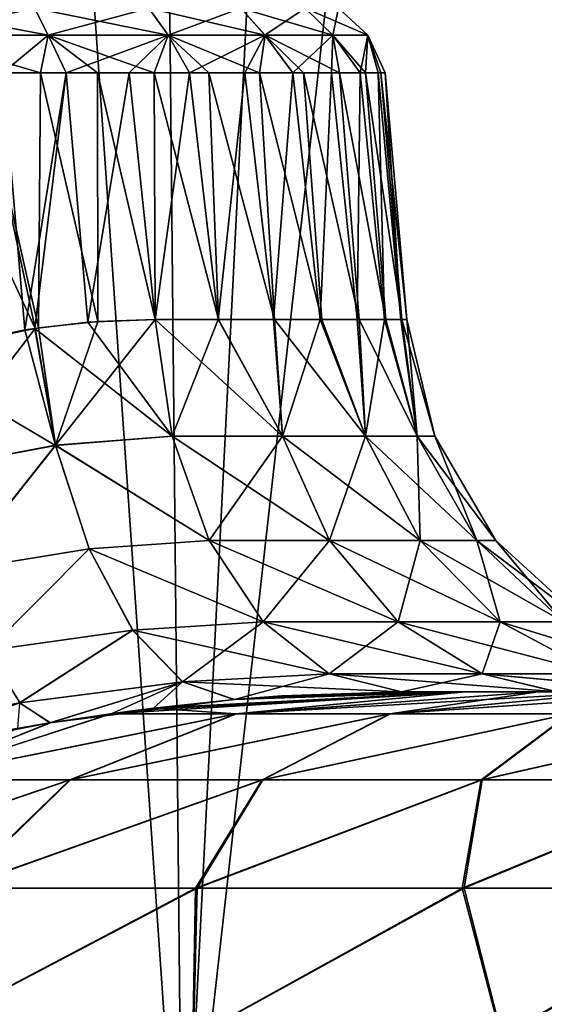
# Model space of a CAD drawing. Header units: millimetres. Extents: x -682 to 137, y -14 to 967.
# Tile 201 of 256: x -58 to -45, y 12 to 36. Entities that reach past the tile are written whole.
import ezdxf

# ---------------------------------------------------------------- set-up
doc = ezdxf.new("R2010")
doc.units = ezdxf.units.MM
doc.header["$LTSCALE"] = 65.185185
for name, color, linetype in [('4034', 7, 'CONTINUOUS'), ('4035', 7, 'CONTINUOUS'), ('4039', 7, 'CONTINUOUS'), ('4044', 7, 'CONTINUOUS'), ('4055', 7, 'CONTINUOUS'), ('4058', 7, 'CONTINUOUS'), ('4071', 7, 'CONTINUOUS'), ('4072', 7, 'CONTINUOUS'), ('4073', 7, 'CONTINUOUS')]:
    doc.layers.add(name, color=color, linetype=linetype)

msp = doc.modelspace()

# ---------------------------------------------------------------- linework, layer by layer
at = {"layer": '4034', "color": 7, "linetype": 'CONTINUOUS', "true_color": 0xa2afbf}
for points in [[(-64.882, 5.523, 120.571), (-53.813, 5.523, 125.901), (-60.045, 95.523, 112.431), (-64.882, 5.523, 120.571)], [(-60.045, 95.523, 112.431), (-53.813, 5.523, 125.901), (-54.714, 95.523, 115.119), (-60.045, 95.523, 112.431)], [(-54.714, 95.523, 115.119), (-53.813, 5.523, 125.901), (-49.263, 95.523, 117.555), (-54.714, 95.523, 115.119)], [(-53.813, 5.523, 125.901), (-42.31, 5.523, 130.218), (-49.263, 95.523, 117.555), (-53.813, 5.523, 125.901)], [(-49.263, 95.523, 117.555), (-42.31, 5.523, 130.218), (-43.703, 95.523, 119.734), (-49.263, 95.523, 117.555)]]:
    msp.add_3dface(points, dxfattribs=at)
at = {"layer": '4035', "color": 7, "linetype": 'CONTINUOUS', "true_color": 0xa2afbf}
for points in [[(-53.813, 5.523, -125.901), (-64.882, 5.523, -120.571), (-54.714, 95.523, -115.119), (-53.813, 5.523, -125.901)], [(-54.714, 95.523, -115.119), (-64.882, 5.523, -120.571), (-60.045, 95.523, -112.431), (-54.714, 95.523, -115.119)], [(-49.263, 95.523, -117.555), (-53.813, 5.523, -125.901), (-54.714, 95.523, -115.119), (-49.263, 95.523, -117.555)], [(-42.31, 5.523, -130.218), (-53.813, 5.523, -125.901), (-43.703, 95.523, -119.734), (-42.31, 5.523, -130.218)], [(-43.703, 95.523, -119.734), (-53.813, 5.523, -125.901), (-49.263, 95.523, -117.555), (-43.703, 95.523, -119.734)]]:
    msp.add_3dface(points, dxfattribs=at)
at = {"layer": '4039', "color": 7, "linetype": 'CONTINUOUS', "true_color": 0xa2afbf}
for points in [[(-46.878, 20, 23.77), (-48.441, 20, 20.393), (47.671, 20, 22.133), (-46.878, 20, 23.77)], [(47.671, 20, 22.133), (-48.441, 20, 20.393), (49.148, 20, 18.621), (47.671, 20, 22.133)], [(49.148, 20, 18.621), (-48.441, 20, 20.393), (-44.637, 20, 16.823), (49.148, 20, 18.621)], [(47.671, 20, -22.133), (49.148, 20, -18.621), (-48.441, 20, -20.393), (47.671, 20, -22.133)], [(-48.441, 20, -20.393), (49.148, 20, -18.621), (-44.621, 20, -16.805), (-48.441, 20, -20.393)], [(-46.878, 20, -23.77), (47.671, 20, -22.133), (-48.441, 20, -20.393), (-46.878, 20, -23.77)], [(-45.085, 20, 27.016), (-46.878, 20, 23.77), (45.945, 20, 25.522), (-45.085, 20, 27.016)], [(45.945, 20, 25.522), (-46.878, 20, 23.77), (47.671, 20, 22.133), (45.945, 20, 25.522)], [(45.945, 20, -25.522), (47.671, 20, -22.133), (-46.878, 20, -23.77), (45.945, 20, -25.522)], [(-45.085, 20, -27.016), (45.945, 20, -25.522), (-46.878, 20, -23.77), (-45.085, 20, -27.016)], [(-43.057, 20, 30.138), (-45.085, 20, 27.016), (43.971, 20, 28.79), (-43.057, 20, 30.138)], [(43.971, 20, 28.79), (-45.085, 20, 27.016), (45.945, 20, 25.522), (43.971, 20, 28.79)], [(43.971, 20, -28.79), (45.945, 20, -25.522), (-45.085, 20, -27.016), (43.971, 20, -28.79)], [(-43.057, 20, -30.138), (43.971, 20, -28.79), (-45.085, 20, -27.016), (-43.057, 20, -30.138)]]:
    msp.add_3dface(points, dxfattribs=at)
at = {"layer": '4044', "color": 7, "linetype": 'CONTINUOUS', "true_color": 0xa2afbf}
for points in [[(-46.878, 20, 23.77), (-52.492, 19.459, 30.272), (-55.58, 19.459, 24.145), (-46.878, 20, 23.77)], [(-46.878, 20, 23.77), (-55.58, 19.459, 24.145), (-54.985, 19.539, 23.966), (-46.878, 20, 23.77)], [(-52.555, 19.807, 23.009), (-46.878, 20, 23.77), (-54.985, 19.539, 23.966), (-52.555, 19.807, 23.009)], [(-52.503, 19.459, -30.253), (-46.878, 20, -23.77), (-54.522, 19.598, -23.811), (-52.503, 19.459, -30.253)], [(-54.522, 19.598, -23.811), (-46.878, 20, -23.77), (-52.54, 19.808, -23.001), (-54.522, 19.598, -23.811)], [(-51.811, 19.868, 22.637), (-46.878, 20, 23.77), (-52.555, 19.807, 23.009), (-51.811, 19.868, 22.637)], [(-52.54, 19.808, -23.001), (-46.878, 20, -23.77), (-51.387, 19.898, -22.407), (-52.54, 19.808, -23.001)], [(-45.085, 20, -27.016), (-46.878, 20, -23.77), (-52.503, 19.459, -30.253), (-45.085, 20, -27.016)], [(-45.085, 20, -27.016), (-52.503, 19.459, -30.253), (-48.726, 19.459, -36.022), (-45.085, 20, -27.016)], [(-46.878, 20, 23.77), (-45.085, 20, 27.016), (-52.492, 19.459, 30.272), (-46.878, 20, 23.77)], [(-45.085, 20, 27.016), (-43.057, 20, 30.138), (-52.492, 19.459, 30.272), (-45.085, 20, 27.016)], [(-43.057, 20, 30.138), (-48.713, 19.459, 36.039), (-52.492, 19.459, 30.272), (-43.057, 20, 30.138)], [(-48.441, 20, 20.393), (-46.878, 20, 23.77), (-51.811, 19.868, 22.637), (-48.441, 20, 20.393)], [(-46.878, 20, -23.77), (-48.441, 20, -20.393), (-51.387, 19.898, -22.407), (-46.878, 20, -23.77)], [(-40.792, 20, -33.139), (-43.057, 20, -30.138), (-48.726, 19.459, -36.022), (-40.792, 20, -33.139)], [(-40.792, 20, -33.139), (-48.726, 19.459, -36.022), (-44.318, 19.459, -41.325), (-40.792, 20, -33.139)], [(-43.057, 20, -30.138), (-45.085, 20, -27.016), (-48.726, 19.459, -36.022), (-43.057, 20, -30.138)], [(-43.057, 20, 30.138), (-40.792, 20, 33.139), (-48.713, 19.459, 36.039), (-43.057, 20, 30.138)], [(-40.792, 20, 33.139), (-44.303, 19.459, 41.34), (-48.713, 19.459, 36.039), (-40.792, 20, 33.139)], [(-55.562, 19.461, -24.141), (-52.503, 19.459, -30.253), (-54.522, 19.598, -23.811), (-55.562, 19.461, -24.141)], [(-55.562, 19.461, -24.141), (-57.054, 19.237, -24.51), (-60.569, 17.845, -31.984), (-55.562, 19.461, -24.141)], [(-52.503, 19.459, -30.253), (-55.562, 19.461, -24.141), (-60.569, 17.845, -31.984), (-52.503, 19.459, -30.253)], [(-56.576, 17.845, -38.609), (-52.503, 19.459, -30.253), (-60.569, 17.845, -31.984), (-56.576, 17.845, -38.609)], [(-55.58, 19.459, 24.145), (-52.492, 19.459, 30.272), (-60.552, 17.845, 32.015), (-55.58, 19.459, 24.145)], [(-60.552, 17.845, 32.015), (-52.492, 19.459, 30.272), (-56.556, 17.845, 38.639), (-60.552, 17.845, 32.015)], [(-57.069, 19.235, 24.513), (-55.58, 19.459, 24.145), (-60.552, 17.845, 32.015), (-57.069, 19.235, 24.513)], [(-48.726, 19.459, -36.022), (-52.503, 19.459, -30.253), (-56.576, 17.845, -38.609), (-48.726, 19.459, -36.022)], [(-51.862, 17.845, -44.743), (-48.726, 19.459, -36.022), (-56.576, 17.845, -38.609), (-51.862, 17.845, -44.743)], [(-52.492, 19.459, 30.272), (-48.713, 19.459, 36.039), (-56.556, 17.845, 38.639), (-52.492, 19.459, 30.272)], [(-56.556, 17.845, 38.639), (-48.713, 19.459, 36.039), (-51.839, 17.845, 44.77), (-56.556, 17.845, 38.639)], [(-44.318, 19.459, -41.325), (-48.726, 19.459, -36.022), (-51.862, 17.845, -44.743), (-44.318, 19.459, -41.325)], [(-46.486, 17.845, -50.305), (-44.318, 19.459, -41.325), (-51.862, 17.845, -44.743), (-46.486, 17.845, -50.305)], [(-48.713, 19.459, 36.039), (-44.303, 19.459, 41.34), (-51.839, 17.845, 44.77), (-48.713, 19.459, 36.039)], [(-51.839, 17.845, 44.77), (-44.303, 19.459, 41.34), (-46.46, 17.845, 50.33), (-51.839, 17.845, 44.77)], [(-39.336, 19.459, -46.092), (-44.318, 19.459, -41.325), (-46.486, 17.845, -50.305), (-39.336, 19.459, -46.092)], [(-40.517, 17.845, -55.226), (-39.336, 19.459, -46.092), (-46.486, 17.845, -50.305), (-40.517, 17.845, -55.226)], [(-44.303, 19.459, 41.34), (-39.32, 19.459, 46.106), (-46.46, 17.845, 50.33), (-44.303, 19.459, 41.34)], [(-46.46, 17.845, 50.33), (-39.32, 19.459, 46.106), (-40.488, 17.845, 55.247), (-46.46, 17.845, 50.33)], [(-57.054, 19.237, -24.51), (-57.862, 19.102, -24.661), (-60.569, 17.845, -31.984), (-57.054, 19.237, -24.51)], [(-58.213, 19.041, 24.717), (-57.069, 19.235, 24.513), (-60.552, 17.845, 32.015), (-58.213, 19.041, 24.717)], [(-56.576, 17.845, -38.609), (-60.569, 17.845, -31.984), (-64.396, 15.186, -40.564), (-56.576, 17.845, -38.609)], [(-59.334, 15.186, -47.663), (-56.576, 17.845, -38.609), (-64.396, 15.186, -40.564), (-59.334, 15.186, -47.663)], [(-60.552, 17.845, 32.015), (-56.556, 17.845, 38.639), (-64.365, 15.186, 40.614), (-60.552, 17.845, 32.015)], [(-64.365, 15.186, 40.614), (-56.556, 17.845, 38.639), (-59.297, 15.186, 47.709), (-64.365, 15.186, 40.614)], [(-51.862, 17.845, -44.743), (-56.576, 17.845, -38.609), (-59.334, 15.186, -47.663), (-51.862, 17.845, -44.743)], [(-53.493, 15.186, -54.136), (-51.862, 17.845, -44.743), (-59.334, 15.186, -47.663), (-53.493, 15.186, -54.136)], [(-56.556, 17.845, 38.639), (-51.839, 17.845, 44.77), (-59.297, 15.186, 47.709), (-56.556, 17.845, 38.639)], [(-59.297, 15.186, 47.709), (-51.839, 17.845, 44.77), (-53.451, 15.186, 54.178), (-59.297, 15.186, 47.709)], [(-46.486, 17.845, -50.305), (-51.862, 17.845, -44.743), (-53.493, 15.186, -54.136), (-46.486, 17.845, -50.305)], [(-46.95, 15.186, -59.899), (-46.486, 17.845, -50.305), (-53.493, 15.186, -54.136), (-46.95, 15.186, -59.899)], [(-51.839, 17.845, 44.77), (-46.46, 17.845, 50.33), (-53.451, 15.186, 54.178), (-51.839, 17.845, 44.77)], [(-53.451, 15.186, 54.178), (-46.46, 17.845, 50.33), (-46.904, 15.186, 59.936), (-53.451, 15.186, 54.178)], [(-40.517, 17.845, -55.226), (-46.486, 17.845, -50.305), (-46.95, 15.186, -59.899), (-40.517, 17.845, -55.226)], [(-39.791, 15.186, -64.876), (-40.517, 17.845, -55.226), (-46.95, 15.186, -59.899), (-39.791, 15.186, -64.876)], [(-46.46, 17.845, 50.33), (-40.488, 17.845, 55.247), (-46.904, 15.186, 59.936), (-46.46, 17.845, 50.33)], [(-46.904, 15.186, 59.936), (-40.488, 17.845, 55.247), (-39.741, 15.186, 64.907), (-46.904, 15.186, 59.936)], [(-53.493, 15.186, -54.136), (-59.334, 15.186, -47.663), (-60.439, 11.53, -57.314), (-53.493, 15.186, -54.136)], [(-53.562, 11.53, -63.788), (-53.493, 15.186, -54.136), (-60.439, 11.53, -57.314), (-53.562, 11.53, -63.788)], [(-59.297, 15.186, 47.709), (-53.451, 15.186, 54.178), (-60.422, 11.53, 57.332), (-59.297, 15.186, 47.709)], [(-60.422, 11.53, 57.332), (-53.451, 15.186, 54.178), (-53.543, 11.53, 63.804), (-60.422, 11.53, 57.332)], [(-46.95, 15.186, -59.899), (-53.493, 15.186, -54.136), (-53.562, 11.53, -63.788), (-46.95, 15.186, -59.899)], [(-45.996, 11.53, -69.442), (-46.95, 15.186, -59.899), (-53.562, 11.53, -63.788), (-45.996, 11.53, -69.442)], [(-53.451, 15.186, 54.178), (-46.904, 15.186, 59.936), (-53.543, 11.53, 63.804), (-53.451, 15.186, 54.178)], [(-53.543, 11.53, 63.804), (-46.904, 15.186, 59.936), (-45.975, 11.53, 69.456), (-53.543, 11.53, 63.804)], [(-39.791, 15.186, -64.876), (-46.95, 15.186, -59.899), (-45.996, 11.53, -69.442), (-39.791, 15.186, -64.876)], [(-46.904, 15.186, 59.936), (-39.741, 15.186, 64.907), (-45.975, 11.53, 69.456), (-46.904, 15.186, 59.936)], [(-37.839, 11.53, -74.203), (-39.791, 15.186, -64.876), (-45.996, 11.53, -69.442), (-37.839, 11.53, -74.203)], [(-45.975, 11.53, 69.456), (-39.741, 15.186, 64.907), (-37.817, 11.53, 74.214), (-45.975, 11.53, 69.456)]]:
    msp.add_3dface(points, dxfattribs=at)
at = {"layer": '4055', "color": 7, "linetype": 'CONTINUOUS', "true_color": 0xa2afbf}
for points in [[(-60.658, 28.233, 15.409), (-58.22, 35.174, 14.015), (-57.678, 28.868, 14.384), (-60.658, 28.233, 15.409)], [(-60.388, 28.304, -15.341), (-57.429, 28.905, -14.268), (-60.324, 35.174, -14.707), (-60.388, 28.304, -15.341)], [(-60.324, 35.174, -14.707), (-57.429, 28.905, -14.268), (-58.766, 35.174, -14.227), (-60.324, 35.174, -14.707)], [(-57.429, 28.905, -14.268), (-57.347, 28.917, -14.229), (-58.766, 35.174, -14.227), (-57.429, 28.905, -14.268)], [(-58.766, 35.174, -14.227), (-57.347, 28.917, -14.229), (-57.294, 35.174, -13.596), (-58.766, 35.174, -14.227)], [(-58.22, 35.174, 14.015), (-56.664, 35.174, 13.266), (-57.678, 28.868, 14.384), (-58.22, 35.174, 14.015)], [(-57.678, 28.868, 14.384), (-56.664, 35.174, 13.266), (-57.435, 28.905, 14.271), (-57.678, 28.868, 14.384)], [(-57.435, 28.905, 14.271), (-56.664, 35.174, 13.266), (-56.134, 29.056, 13.581), (-57.435, 28.905, 14.271)], [(-57.347, 28.917, -14.229), (-55.889, 29.075, -13.435), (-57.294, 35.174, -13.596), (-57.347, 28.917, -14.229)], [(-57.294, 35.174, -13.596), (-55.889, 29.075, -13.435), (-55.898, 35.174, -12.813), (-57.294, 35.174, -13.596)], [(-56.664, 35.174, 13.266), (-55.118, 35.174, 12.285), (-56.134, 29.056, 13.581), (-56.664, 35.174, 13.266)], [(-56.134, 29.056, 13.581), (-55.118, 35.174, 12.285), (-54.484, 29.128, 12.473), (-56.134, 29.056, 13.581)], [(-55.889, 29.075, -13.435), (-54.484, 29.128, -12.473), (-55.898, 35.174, -12.813), (-55.889, 29.075, -13.435)], [(-55.898, 35.174, -12.813), (-54.484, 29.128, -12.473), (-54.507, 35.174, -11.819), (-55.898, 35.174, -12.813)], [(-55.118, 35.174, 12.285), (-53.638, 35.174, 11.065), (-54.484, 29.128, 12.473), (-55.118, 35.174, 12.285)], [(-54.507, 35.174, -11.819), (-54.484, 29.128, -12.473), (-52.933, 29.128, -11.12), (-54.507, 35.174, -11.819)], [(-53.17, 35.174, -10.608), (-54.507, 35.174, -11.819), (-52.933, 29.128, -11.12), (-53.17, 35.174, -10.608)], [(-54.484, 29.128, 12.473), (-53.638, 35.174, 11.065), (-52.935, 29.128, 11.122), (-54.484, 29.128, 12.473)], [(-53.638, 35.174, 11.065), (-52.28, 35.174, 9.615), (-52.935, 29.128, 11.122), (-53.638, 35.174, 11.065)], [(-51.926, 35.174, -9.167), (-53.17, 35.174, -10.608), (-51.56, 29.128, -9.56), (-51.926, 35.174, -9.167)], [(-51.56, 29.128, -9.56), (-53.17, 35.174, -10.608), (-52.933, 29.128, -11.12), (-51.56, 29.128, -9.56)], [(-52.935, 29.128, 11.122), (-52.28, 35.174, 9.615), (-51.58, 29.128, 9.586), (-52.935, 29.128, 11.122)], [(-52.28, 35.174, 9.615), (-51.106, 35.174, 7.973), (-51.58, 29.128, 9.586), (-52.28, 35.174, 9.615)], [(-50.842, 35.174, -7.529), (-51.926, 35.174, -9.167), (-50.397, 29.128, -7.817), (-50.842, 35.174, -7.529)], [(-50.397, 29.128, -7.817), (-51.926, 35.174, -9.167), (-51.56, 29.128, -9.56), (-50.397, 29.128, -7.817)], [(-51.58, 29.128, 9.586), (-51.106, 35.174, 7.973), (-50.439, 29.128, 7.89), (-51.58, 29.128, 9.586)], [(-51.106, 35.174, 7.973), (-50.154, 35.174, 6.173), (-50.439, 29.128, 7.89), (-51.106, 35.174, 7.973)], [(-49.961, 35.174, -5.72), (-50.842, 35.174, -7.529), (-49.481, 29.128, -5.944), (-49.961, 35.174, -5.72)], [(-49.481, 29.128, -5.944), (-50.842, 35.174, -7.529), (-50.397, 29.128, -7.817), (-49.481, 29.128, -5.944)], [(-50.439, 29.128, 7.89), (-50.154, 35.174, 6.173), (-49.527, 29.128, 6.056), (-50.439, 29.128, 7.89)], [(-50.154, 35.174, 6.173), (-49.452, 35.174, 4.262), (-49.527, 29.128, 6.056), (-50.154, 35.174, 6.173)], [(-49.323, 35.174, -3.795), (-49.961, 35.174, -5.72), (-48.825, 29.128, -3.983), (-49.323, 35.174, -3.795)], [(-48.825, 29.128, -3.983), (-49.961, 35.174, -5.72), (-49.481, 29.128, -5.944), (-48.825, 29.128, -3.983)], [(-49.527, 29.128, 6.056), (-49.452, 35.174, 4.262), (-48.861, 29.128, 4.118), (-49.527, 29.128, 6.056)], [(-49.452, 35.174, 4.262), (-49.012, 35.174, 2.272), (-48.861, 29.128, 4.118), (-49.452, 35.174, 4.262)], [(-48.946, 35.174, -1.791), (-49.323, 35.174, -3.795), (-48.436, 29.128, -1.976), (-48.946, 35.174, -1.791)], [(-48.436, 29.128, -1.976), (-49.323, 35.174, -3.795), (-48.825, 29.128, -3.983), (-48.436, 29.128, -1.976)], [(-49.012, 35.174, 2.272), (-48.842, 35.174, 0.243), (-48.454, 29.128, 2.111), (-49.012, 35.174, 2.272)], [(-48.861, 29.128, 4.118), (-49.012, 35.174, 2.272), (-48.454, 29.128, 2.111), (-48.861, 29.128, 4.118)], [(-48.842, 35.174, 0.243), (-48.946, 35.174, -1.791), (-48.311, 29.128, 0.067), (-48.842, 35.174, 0.243)], [(-48.311, 29.128, 0.067), (-48.946, 35.174, -1.791), (-48.436, 29.128, -1.976), (-48.311, 29.128, 0.067)], [(-48.454, 29.128, 2.111), (-48.842, 35.174, 0.243), (-48.311, 29.128, 0.067), (-48.454, 29.128, 2.111)]]:
    msp.add_3dface(points, dxfattribs=at)
at = {"layer": '4058', "color": 7, "linetype": 'CONTINUOUS', "true_color": 0xa2afbf}
for points in [[(-60.624, 36.76, 13.707), (-57.443, 36.76, 12.501), (-60.451, 36.098, 14.408), (-60.624, 36.76, 13.707)], [(-57.441, 36.76, -12.5), (-60.622, 36.76, -13.706), (-57.106, 36.098, -13.14), (-57.441, 36.76, -12.5)], [(-57.106, 36.098, -13.14), (-60.622, 36.76, -13.706), (-60.449, 36.098, -14.408), (-57.106, 36.098, -13.14)], [(-60.451, 36.098, 14.408), (-57.443, 36.76, 12.501), (-57.108, 36.098, 13.141), (-60.451, 36.098, 14.408)], [(-57.443, 36.76, 12.501), (-54.642, 36.76, 10.569), (-57.108, 36.098, 13.141), (-57.443, 36.76, 12.501)], [(-54.641, 36.76, -10.568), (-57.441, 36.76, -12.5), (-54.162, 36.098, -11.109), (-54.641, 36.76, -10.568)], [(-54.162, 36.098, -11.109), (-57.441, 36.76, -12.5), (-57.106, 36.098, -13.14), (-54.162, 36.098, -11.109)], [(-57.108, 36.098, 13.141), (-54.642, 36.76, 10.569), (-54.163, 36.098, 11.11), (-57.108, 36.098, 13.141)], [(-54.642, 36.76, 10.569), (-52.384, 36.76, 8.022), (-54.163, 36.098, 11.11), (-54.642, 36.76, 10.569)], [(-52.384, 36.76, -8.021), (-54.641, 36.76, -10.568), (-51.789, 36.098, -8.432), (-52.384, 36.76, -8.021)], [(-51.789, 36.098, -8.432), (-54.641, 36.76, -10.568), (-54.162, 36.098, -11.109), (-51.789, 36.098, -8.432)], [(-54.163, 36.098, 11.11), (-52.384, 36.76, 8.022), (-51.79, 36.098, 8.432), (-54.163, 36.098, 11.11)], [(-52.384, 36.76, 8.022), (-50.802, 36.76, 5.008), (-51.79, 36.098, 8.432), (-52.384, 36.76, 8.022)], [(-50.801, 36.76, -5.007), (-52.384, 36.76, -8.021), (-50.126, 36.098, -5.264), (-50.801, 36.76, -5.007)], [(-50.126, 36.098, -5.264), (-52.384, 36.76, -8.021), (-51.789, 36.098, -8.432), (-50.126, 36.098, -5.264)], [(-51.79, 36.098, 8.432), (-50.802, 36.76, 5.008), (-50.126, 36.098, 5.264), (-51.79, 36.098, 8.432)], [(-50.802, 36.76, 5.008), (-49.986, 36.76, 1.702), (-50.126, 36.098, 5.264), (-50.802, 36.76, 5.008)], [(-49.986, 36.76, -1.702), (-50.801, 36.76, -5.007), (-49.269, 36.098, -1.789), (-49.986, 36.76, -1.702)], [(-49.269, 36.098, -1.789), (-50.801, 36.76, -5.007), (-50.126, 36.098, -5.264), (-49.269, 36.098, -1.789)], [(-50.126, 36.098, 5.264), (-49.986, 36.76, 1.702), (-49.269, 36.098, 1.789), (-50.126, 36.098, 5.264)], [(-49.986, 36.76, 1.702), (-49.986, 36.76, -1.702), (-49.269, 36.098, 1.789), (-49.986, 36.76, 1.702)], [(-49.269, 36.098, 1.789), (-49.986, 36.76, -1.702), (-49.269, 36.098, -1.789), (-49.269, 36.098, 1.789)], [(-58.22, 35.174, 14.015), (-60.451, 36.098, 14.408), (-57.108, 36.098, 13.141), (-58.22, 35.174, 14.015)], [(-58.766, 35.174, -14.227), (-57.294, 35.174, -13.596), (-60.449, 36.098, -14.408), (-58.766, 35.174, -14.227)], [(-57.294, 35.174, -13.596), (-57.106, 36.098, -13.14), (-60.449, 36.098, -14.408), (-57.294, 35.174, -13.596)], [(-56.664, 35.174, 13.266), (-58.22, 35.174, 14.015), (-57.108, 36.098, 13.141), (-56.664, 35.174, 13.266)], [(-57.294, 35.174, -13.596), (-55.898, 35.174, -12.813), (-57.106, 36.098, -13.14), (-57.294, 35.174, -13.596)], [(-56.664, 35.174, 13.266), (-57.108, 36.098, 13.141), (-54.163, 36.098, 11.11), (-56.664, 35.174, 13.266)], [(-55.898, 35.174, -12.813), (-54.507, 35.174, -11.819), (-57.106, 36.098, -13.14), (-55.898, 35.174, -12.813)], [(-54.507, 35.174, -11.819), (-54.162, 36.098, -11.109), (-57.106, 36.098, -13.14), (-54.507, 35.174, -11.819)], [(-55.118, 35.174, 12.285), (-56.664, 35.174, 13.266), (-54.163, 36.098, 11.11), (-55.118, 35.174, 12.285)], [(-53.638, 35.174, 11.065), (-55.118, 35.174, 12.285), (-54.163, 36.098, 11.11), (-53.638, 35.174, 11.065)], [(-54.507, 35.174, -11.819), (-53.17, 35.174, -10.608), (-54.162, 36.098, -11.109), (-54.507, 35.174, -11.819)], [(-53.638, 35.174, 11.065), (-54.163, 36.098, 11.11), (-51.79, 36.098, 8.432), (-53.638, 35.174, 11.065)], [(-53.17, 35.174, -10.608), (-51.926, 35.174, -9.167), (-54.162, 36.098, -11.109), (-53.17, 35.174, -10.608)], [(-51.926, 35.174, -9.167), (-51.789, 36.098, -8.432), (-54.162, 36.098, -11.109), (-51.926, 35.174, -9.167)], [(-52.28, 35.174, 9.615), (-53.638, 35.174, 11.065), (-51.79, 36.098, 8.432), (-52.28, 35.174, 9.615)], [(-51.106, 35.174, 7.973), (-52.28, 35.174, 9.615), (-51.79, 36.098, 8.432), (-51.106, 35.174, 7.973)], [(-51.926, 35.174, -9.167), (-50.842, 35.174, -7.529), (-51.789, 36.098, -8.432), (-51.926, 35.174, -9.167)], [(-51.106, 35.174, 7.973), (-51.79, 36.098, 8.432), (-50.126, 36.098, 5.264), (-51.106, 35.174, 7.973)], [(-50.842, 35.174, -7.529), (-49.961, 35.174, -5.72), (-51.789, 36.098, -8.432), (-50.842, 35.174, -7.529)], [(-49.961, 35.174, -5.72), (-50.126, 36.098, -5.264), (-51.789, 36.098, -8.432), (-49.961, 35.174, -5.72)], [(-50.154, 35.174, 6.173), (-51.106, 35.174, 7.973), (-50.126, 36.098, 5.264), (-50.154, 35.174, 6.173)], [(-49.452, 35.174, 4.262), (-50.154, 35.174, 6.173), (-50.126, 36.098, 5.264), (-49.452, 35.174, 4.262)], [(-49.961, 35.174, -5.72), (-49.323, 35.174, -3.795), (-50.126, 36.098, -5.264), (-49.961, 35.174, -5.72)], [(-49.323, 35.174, -3.795), (-49.269, 36.098, -1.789), (-50.126, 36.098, -5.264), (-49.323, 35.174, -3.795)], [(-49.452, 35.174, 4.262), (-50.126, 36.098, 5.264), (-49.269, 36.098, 1.789), (-49.452, 35.174, 4.262)], [(-49.012, 35.174, 2.272), (-49.452, 35.174, 4.262), (-49.269, 36.098, 1.789), (-49.012, 35.174, 2.272)], [(-49.323, 35.174, -3.795), (-48.946, 35.174, -1.791), (-49.269, 36.098, -1.789), (-49.323, 35.174, -3.795)], [(-48.946, 35.174, -1.791), (-48.842, 35.174, 0.243), (-49.269, 36.098, -1.789), (-48.946, 35.174, -1.791)], [(-48.842, 35.174, 0.243), (-49.012, 35.174, 2.272), (-49.269, 36.098, 1.789), (-48.842, 35.174, 0.243)], [(-48.842, 35.174, 0.243), (-49.269, 36.098, 1.789), (-49.269, 36.098, -1.789), (-48.842, 35.174, 0.243)]]:
    msp.add_3dface(points, dxfattribs=at)
at = {"layer": '4071', "color": 7, "linetype": 'CONTINUOUS', "true_color": 0xa2afbf}
for points in [[(-55.889, 29.075, -13.435), (-57.347, 28.917, -14.229), (-56.927, 26.041, -14.795), (-55.889, 29.075, -13.435)], [(-54.484, 29.128, -12.473), (-55.889, 29.075, -13.435), (-56.927, 26.041, -14.795), (-54.484, 29.128, -12.473)], [(-54.484, 29.128, -12.473), (-56.927, 26.041, -14.795), (-54.067, 26.262, -13.019), (-54.484, 29.128, -12.473)], [(-57.429, 28.905, -14.268), (-60.388, 28.304, -15.341), (-60.079, 25.45, -15.963), (-57.429, 28.905, -14.268)], [(-56.927, 26.041, -14.795), (-57.429, 28.905, -14.268), (-60.079, 25.45, -15.963), (-56.927, 26.041, -14.795)], [(-57.347, 28.917, -14.229), (-57.429, 28.905, -14.268), (-56.927, 26.041, -14.795), (-57.347, 28.917, -14.229)], [(-54.067, 26.262, -13.019), (-56.927, 26.041, -14.795), (-53.157, 23.711, -14.211), (-54.067, 26.262, -13.019)], [(-59.369, 22.975, -17.286), (-56.927, 26.041, -14.795), (-60.079, 25.45, -15.963), (-59.369, 22.975, -17.286)], [(-56.106, 23.502, -16.068), (-56.927, 26.041, -14.795), (-59.369, 22.975, -17.286), (-56.106, 23.502, -16.068)], [(-56.927, 26.041, -14.795), (-56.106, 23.502, -16.068), (-53.157, 23.711, -14.211), (-56.927, 26.041, -14.795)], [(-53.157, 23.711, -14.211), (-56.106, 23.502, -16.068), (-51.834, 21.711, -15.945), (-53.157, 23.711, -14.211)], [(-58.59, 21.013, -19.269), (-56.106, 23.502, -16.068), (-59.369, 22.975, -17.286), (-58.59, 21.013, -19.269)], [(-55.036, 21.512, -17.973), (-56.106, 23.502, -16.068), (-58.59, 21.013, -19.269), (-55.036, 21.512, -17.973)], [(-56.106, 23.502, -16.068), (-55.036, 21.512, -17.973), (-51.834, 21.711, -15.945), (-56.106, 23.502, -16.068)], [(-57.808, 19.73, -21.744), (-55.036, 21.512, -17.973), (-58.59, 21.013, -19.269), (-57.808, 19.73, -21.744)], [(-53.811, 20.244, -20.346), (-55.036, 21.512, -17.973), (-57.808, 19.73, -21.744), (-53.811, 20.244, -20.346)], [(-55.036, 21.512, -17.973), (-53.811, 20.244, -20.346), (-51.834, 21.711, -15.945), (-55.036, 21.512, -17.973)], [(-51.834, 21.711, -15.945), (-53.811, 20.244, -20.346), (-50.214, 20.437, -18.068), (-51.834, 21.711, -15.945)], [(-53.811, 20.244, -20.346), (-52.54, 19.808, -23.001), (-50.214, 20.437, -18.068), (-53.811, 20.244, -20.346)], [(-52.54, 19.808, -23.001), (-48.441, 20, -20.393), (-50.214, 20.437, -18.068), (-52.54, 19.808, -23.001)], [(-57.054, 19.237, -24.51), (-53.811, 20.244, -20.346), (-57.808, 19.73, -21.744), (-57.054, 19.237, -24.51)], [(-57.054, 19.237, -24.51), (-55.562, 19.461, -24.141), (-53.811, 20.244, -20.346), (-57.054, 19.237, -24.51)], [(-55.562, 19.461, -24.141), (-54.522, 19.598, -23.811), (-53.811, 20.244, -20.346), (-55.562, 19.461, -24.141)], [(-54.522, 19.598, -23.811), (-52.54, 19.808, -23.001), (-53.811, 20.244, -20.346), (-54.522, 19.598, -23.811)], [(-48.441, 20, -20.393), (-52.54, 19.808, -23.001), (-51.387, 19.898, -22.407), (-48.441, 20, -20.393)], [(-57.862, 19.102, -24.661), (-57.054, 19.237, -24.51), (-57.808, 19.73, -21.744), (-57.862, 19.102, -24.661)]]:
    msp.add_3dface(points, dxfattribs=at)
at = {"layer": '4072', "color": 7, "linetype": 'CONTINUOUS', "true_color": 0xa2afbf}
for points in [[(-52.933, 29.128, -11.12), (-54.484, 29.128, -12.473), (-51.363, 26.262, -10.414), (-52.933, 29.128, -11.12)], [(-54.484, 29.128, -12.473), (-54.067, 26.262, -13.019), (-51.363, 26.262, -10.414), (-54.484, 29.128, -12.473)], [(-54.484, 29.128, 12.473), (-52.935, 29.128, 11.122), (-54.067, 26.262, 13.019), (-54.484, 29.128, 12.473)], [(-52.935, 29.128, 11.122), (-51.363, 26.262, 10.414), (-54.067, 26.262, 13.019), (-52.935, 29.128, 11.122)], [(-52.935, 29.128, 11.122), (-51.58, 29.128, 9.586), (-51.363, 26.262, 10.414), (-52.935, 29.128, 11.122)], [(-51.56, 29.128, -9.56), (-52.933, 29.128, -11.12), (-51.363, 26.262, -10.414), (-51.56, 29.128, -9.56)], [(-51.58, 29.128, 9.586), (-50.439, 29.128, 7.89), (-51.363, 26.262, 10.414), (-51.58, 29.128, 9.586)], [(-50.397, 29.128, -7.817), (-51.56, 29.128, -9.56), (-49.323, 26.262, -7.263), (-50.397, 29.128, -7.817)], [(-51.56, 29.128, -9.56), (-51.363, 26.262, -10.414), (-49.323, 26.262, -7.263), (-51.56, 29.128, -9.56)], [(-50.439, 29.128, 7.89), (-49.323, 26.262, 7.263), (-51.363, 26.262, 10.414), (-50.439, 29.128, 7.89)], [(-50.439, 29.128, 7.89), (-49.527, 29.128, 6.056), (-49.323, 26.262, 7.263), (-50.439, 29.128, 7.89)], [(-49.481, 29.128, -5.944), (-50.397, 29.128, -7.817), (-49.323, 26.262, -7.263), (-49.481, 29.128, -5.944)], [(-49.527, 29.128, 6.056), (-48.861, 29.128, 4.118), (-49.323, 26.262, 7.263), (-49.527, 29.128, 6.056)], [(-48.825, 29.128, -3.983), (-49.481, 29.128, -5.944), (-48.055, 26.262, -3.729), (-48.825, 29.128, -3.983)], [(-49.481, 29.128, -5.944), (-49.323, 26.262, -7.263), (-48.055, 26.262, -3.729), (-49.481, 29.128, -5.944)], [(-48.861, 29.128, 4.118), (-48.055, 26.262, 3.73), (-49.323, 26.262, 7.263), (-48.861, 29.128, 4.118)], [(-48.861, 29.128, 4.118), (-48.454, 29.128, 2.111), (-48.055, 26.262, 3.73), (-48.861, 29.128, 4.118)], [(-48.436, 29.128, -1.976), (-48.825, 29.128, -3.983), (-48.055, 26.262, -3.729), (-48.436, 29.128, -1.976)], [(-48.454, 29.128, 2.111), (-48.311, 29.128, 0.067), (-48.055, 26.262, 3.73), (-48.454, 29.128, 2.111)], [(-48.311, 29.128, 0.067), (-48.436, 29.128, -1.976), (-47.625, 26.262, 0), (-48.311, 29.128, 0.067)], [(-48.436, 29.128, -1.976), (-48.055, 26.262, -3.729), (-47.625, 26.262, 0), (-48.436, 29.128, -1.976)], [(-48.311, 29.128, 0.067), (-47.625, 26.262, 0), (-48.055, 26.262, 3.73), (-48.311, 29.128, 0.067)], [(-54.067, 26.262, -13.019), (-53.157, 23.711, -14.211), (-50.205, 23.711, -11.368), (-54.067, 26.262, -13.019)], [(-54.067, 26.262, -13.019), (-50.205, 23.711, -11.368), (-51.363, 26.262, -10.414), (-54.067, 26.262, -13.019)], [(-51.363, 26.262, 10.414), (-53.157, 23.711, 14.211), (-54.067, 26.262, 13.019), (-51.363, 26.262, 10.414)], [(-50.205, 23.711, 11.368), (-53.157, 23.711, 14.211), (-51.363, 26.262, 10.414), (-50.205, 23.711, 11.368)], [(-50.205, 23.711, -11.368), (-47.979, 23.711, -7.928), (-51.363, 26.262, -10.414), (-50.205, 23.711, -11.368)], [(-51.363, 26.262, -10.414), (-47.979, 23.711, -7.928), (-49.323, 26.262, -7.263), (-51.363, 26.262, -10.414)], [(-49.323, 26.262, 7.263), (-50.205, 23.711, 11.368), (-51.363, 26.262, 10.414), (-49.323, 26.262, 7.263)], [(-47.979, 23.711, 7.928), (-50.205, 23.711, 11.368), (-49.323, 26.262, 7.263), (-47.979, 23.711, 7.928)], [(-47.979, 23.711, -7.928), (-46.594, 23.711, -4.071), (-49.323, 26.262, -7.263), (-47.979, 23.711, -7.928)], [(-49.323, 26.262, -7.263), (-46.594, 23.711, -4.071), (-48.055, 26.262, -3.729), (-49.323, 26.262, -7.263)], [(-48.055, 26.262, 3.73), (-47.979, 23.711, 7.928), (-49.323, 26.262, 7.263), (-48.055, 26.262, 3.73)], [(-46.594, 23.711, -4.071), (-46.125, 23.711, 0), (-48.055, 26.262, -3.729), (-46.594, 23.711, -4.071)], [(-48.055, 26.262, -3.729), (-46.125, 23.711, 0), (-47.625, 26.262, 0), (-48.055, 26.262, -3.729)], [(-46.594, 23.711, 4.071), (-47.979, 23.711, 7.928), (-48.055, 26.262, 3.73), (-46.594, 23.711, 4.071)], [(-47.625, 26.262, 0), (-46.594, 23.711, 4.071), (-48.055, 26.262, 3.73), (-47.625, 26.262, 0)], [(-46.125, 23.711, 0), (-46.594, 23.711, 4.071), (-47.625, 26.262, 0), (-46.125, 23.711, 0)], [(-53.157, 23.711, -14.211), (-51.834, 21.711, -15.945), (-48.522, 21.711, -12.755), (-53.157, 23.711, -14.211)], [(-53.157, 23.711, -14.211), (-48.522, 21.711, -12.755), (-50.205, 23.711, -11.368), (-53.157, 23.711, -14.211)], [(-50.205, 23.711, 11.368), (-51.834, 21.711, 15.945), (-53.157, 23.711, 14.211), (-50.205, 23.711, 11.368)], [(-48.522, 21.711, 12.755), (-51.834, 21.711, 15.945), (-50.205, 23.711, 11.368), (-48.522, 21.711, 12.755)], [(-48.522, 21.711, -12.755), (-46.024, 21.711, -8.895), (-50.205, 23.711, -11.368), (-48.522, 21.711, -12.755)], [(-50.205, 23.711, -11.368), (-46.024, 21.711, -8.895), (-47.979, 23.711, -7.928), (-50.205, 23.711, -11.368)], [(-47.979, 23.711, 7.928), (-48.522, 21.711, 12.755), (-50.205, 23.711, 11.368), (-47.979, 23.711, 7.928)], [(-46.024, 21.711, 8.895), (-48.522, 21.711, 12.755), (-47.979, 23.711, 7.928), (-46.024, 21.711, 8.895)], [(-46.024, 21.711, -8.895), (-44.471, 21.711, -4.567), (-47.979, 23.711, -7.928), (-46.024, 21.711, -8.895)], [(-47.979, 23.711, -7.928), (-44.471, 21.711, -4.567), (-46.594, 23.711, -4.071), (-47.979, 23.711, -7.928)], [(-46.594, 23.711, 4.071), (-46.024, 21.711, 8.895), (-47.979, 23.711, 7.928), (-46.594, 23.711, 4.071)], [(-44.471, 21.711, -4.567), (-43.944, 21.711, 0), (-46.594, 23.711, -4.071), (-44.471, 21.711, -4.567)], [(-46.594, 23.711, -4.071), (-43.944, 21.711, 0), (-46.125, 23.711, 0), (-46.594, 23.711, -4.071)], [(-44.471, 21.711, 4.568), (-46.024, 21.711, 8.895), (-46.594, 23.711, 4.071), (-44.471, 21.711, 4.568)], [(-46.125, 23.711, 0), (-44.471, 21.711, 4.568), (-46.594, 23.711, 4.071), (-46.125, 23.711, 0)], [(-43.944, 21.711, 0), (-44.471, 21.711, 4.568), (-46.125, 23.711, 0), (-43.944, 21.711, 0)], [(-51.834, 21.711, -15.945), (-50.214, 20.437, -18.068), (-46.461, 20.437, -14.454), (-51.834, 21.711, -15.945)], [(-51.834, 21.711, -15.945), (-46.461, 20.437, -14.454), (-48.522, 21.711, -12.755), (-51.834, 21.711, -15.945)], [(-48.522, 21.711, 12.755), (-50.214, 20.437, 18.068), (-51.834, 21.711, 15.945), (-48.522, 21.711, 12.755)], [(-46.461, 20.437, 14.454), (-50.214, 20.437, 18.068), (-48.522, 21.711, 12.755), (-46.461, 20.437, 14.454)], [(-46.461, 20.437, -14.454), (-43.631, 20.437, -10.08), (-48.522, 21.711, -12.755), (-46.461, 20.437, -14.454)], [(-48.522, 21.711, -12.755), (-43.631, 20.437, -10.08), (-46.024, 21.711, -8.895), (-48.522, 21.711, -12.755)], [(-46.024, 21.711, 8.895), (-46.461, 20.437, 14.454), (-48.522, 21.711, 12.755), (-46.024, 21.711, 8.895)], [(-43.631, 20.437, 10.08), (-46.461, 20.437, 14.454), (-46.024, 21.711, 8.895), (-43.631, 20.437, 10.08)], [(-43.631, 20.437, -10.08), (-41.87, 20.437, -5.175), (-46.024, 21.711, -8.895), (-43.631, 20.437, -10.08)], [(-46.024, 21.711, -8.895), (-41.87, 20.437, -5.175), (-44.471, 21.711, -4.567), (-46.024, 21.711, -8.895)], [(-44.471, 21.711, 4.568), (-43.631, 20.437, 10.08), (-46.024, 21.711, 8.895), (-44.471, 21.711, 4.568)], [(-46.461, 20.437, 14.454), (-48.441, 20, 20.393), (-50.214, 20.437, 18.068), (-46.461, 20.437, 14.454)], [(-48.441, 20, -20.393), (-44.621, 20, -16.805), (-50.214, 20.437, -18.068), (-48.441, 20, -20.393)], [(-50.214, 20.437, -18.068), (-44.621, 20, -16.805), (-46.461, 20.437, -14.454), (-50.214, 20.437, -18.068)], [(-44.637, 20, 16.823), (-48.441, 20, 20.393), (-46.461, 20.437, 14.454), (-44.637, 20, 16.823)], [(-44.621, 20, -16.805), (-41.573, 20, -12.45), (-46.461, 20.437, -14.454), (-44.621, 20, -16.805)], [(-46.461, 20.437, -14.454), (-41.573, 20, -12.45), (-43.631, 20.437, -10.08), (-46.461, 20.437, -14.454)], [(-41.644, 20, 12.576), (-44.637, 20, 16.823), (-46.461, 20.437, 14.454), (-41.644, 20, 12.576)], [(-43.631, 20.437, 10.08), (-41.644, 20, 12.576), (-46.461, 20.437, 14.454), (-43.631, 20.437, 10.08)]]:
    msp.add_3dface(points, dxfattribs=at)
at = {"layer": '4073', "color": 7, "linetype": 'CONTINUOUS', "true_color": 0xa2afbf}
for points in [[(-57.435, 28.905, 14.271), (-56.134, 29.056, 13.581), (-54.067, 26.262, 13.019), (-57.435, 28.905, 14.271)], [(-56.134, 29.056, 13.581), (-54.484, 29.128, 12.473), (-54.067, 26.262, 13.019), (-56.134, 29.056, 13.581)], [(-60.658, 28.233, 15.409), (-57.678, 28.868, 14.384), (-56.924, 26.04, 14.794), (-60.658, 28.233, 15.409)], [(-57.678, 28.868, 14.384), (-57.435, 28.905, 14.271), (-56.924, 26.04, 14.794), (-57.678, 28.868, 14.384)], [(-57.435, 28.905, 14.271), (-54.067, 26.262, 13.019), (-56.924, 26.04, 14.794), (-57.435, 28.905, 14.271)], [(-60.076, 25.452, 15.962), (-60.658, 28.233, 15.409), (-56.924, 26.04, 14.794), (-60.076, 25.452, 15.962)], [(-54.067, 26.262, 13.019), (-53.157, 23.711, 14.211), (-56.924, 26.04, 14.794), (-54.067, 26.262, 13.019)], [(-59.366, 22.976, 17.285), (-60.076, 25.452, 15.962), (-56.924, 26.04, 14.794), (-59.366, 22.976, 17.285)], [(-56.102, 23.501, 16.067), (-59.366, 22.976, 17.285), (-56.924, 26.04, 14.794), (-56.102, 23.501, 16.067)], [(-53.157, 23.711, 14.211), (-56.102, 23.501, 16.067), (-56.924, 26.04, 14.794), (-53.157, 23.711, 14.211)], [(-53.157, 23.711, 14.211), (-51.834, 21.711, 15.945), (-56.102, 23.501, 16.067), (-53.157, 23.711, 14.211)], [(-58.587, 21.014, 19.267), (-59.366, 22.976, 17.285), (-56.102, 23.501, 16.067), (-58.587, 21.014, 19.267)], [(-55.032, 21.511, 17.974), (-58.587, 21.014, 19.267), (-56.102, 23.501, 16.067), (-55.032, 21.511, 17.974)], [(-51.834, 21.711, 15.945), (-55.032, 21.511, 17.974), (-56.102, 23.501, 16.067), (-51.834, 21.711, 15.945)], [(-57.805, 19.731, 21.742), (-58.587, 21.014, 19.267), (-55.032, 21.511, 17.974), (-57.805, 19.731, 21.742)], [(-53.806, 20.243, 20.347), (-57.805, 19.731, 21.742), (-55.032, 21.511, 17.974), (-53.806, 20.243, 20.347)], [(-51.834, 21.711, 15.945), (-50.214, 20.437, 18.068), (-55.032, 21.511, 17.974), (-51.834, 21.711, 15.945)], [(-50.214, 20.437, 18.068), (-53.806, 20.243, 20.347), (-55.032, 21.511, 17.974), (-50.214, 20.437, 18.068)], [(-58.587, 21.014, 19.267), (-57.805, 19.731, 21.742), (-62.01, 18.921, 22.229), (-58.587, 21.014, 19.267)], [(-50.214, 20.437, 18.068), (-48.441, 20, 20.393), (-53.806, 20.243, 20.347), (-50.214, 20.437, 18.068)], [(-57.069, 19.235, 24.513), (-57.805, 19.731, 21.742), (-53.806, 20.243, 20.347), (-57.069, 19.235, 24.513)], [(-52.555, 19.807, 23.009), (-57.069, 19.235, 24.513), (-53.806, 20.243, 20.347), (-52.555, 19.807, 23.009)], [(-48.441, 20, 20.393), (-52.555, 19.807, 23.009), (-53.806, 20.243, 20.347), (-48.441, 20, 20.393)], [(-55.58, 19.459, 24.145), (-57.069, 19.235, 24.513), (-52.555, 19.807, 23.009), (-55.58, 19.459, 24.145)], [(-55.58, 19.459, 24.145), (-52.555, 19.807, 23.009), (-54.985, 19.539, 23.966), (-55.58, 19.459, 24.145)], [(-48.441, 20, 20.393), (-51.811, 19.868, 22.637), (-52.555, 19.807, 23.009), (-48.441, 20, 20.393)], [(-57.805, 19.731, 21.742), (-61.82, 18.319, 24.943), (-62.01, 18.921, 22.229), (-57.805, 19.731, 21.742)], [(-57.069, 19.235, 24.513), (-61.82, 18.319, 24.943), (-57.805, 19.731, 21.742), (-57.069, 19.235, 24.513)], [(-57.069, 19.235, 24.513), (-58.213, 19.041, 24.717), (-61.82, 18.319, 24.943), (-57.069, 19.235, 24.513)]]:
    msp.add_3dface(points, dxfattribs=at)

doc.saveas('drawing.dxf')
